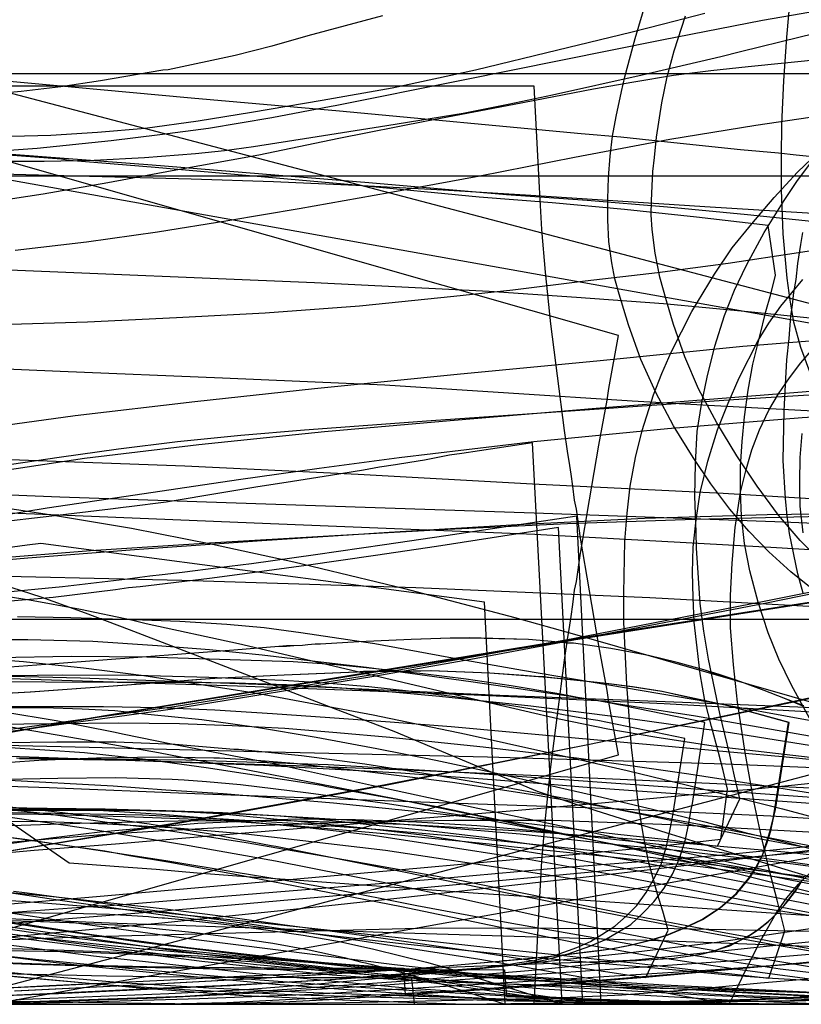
# Model space of a CAD drawing. Header units: millimetres. Extents: x 0 to 1298, y -1 to 755.
# Tile 159 of 169: x 369 to 501, y 0 to 166. Entities that reach past the tile are written whole.
import ezdxf

# ---------------------------------------------------------------- set-up
doc = ezdxf.new("R2010")
doc.units = ezdxf.units.MM
doc.layers.add('1', color=7, linetype='Continuous')

# ---------------------------------------------------------------- blocks, each defined once
blk = doc.blocks.new('PART001')
at = {"layer": '1'}
blk.add_lwpolyline([(354.8, 55.4), (405.4, 53.8), (444.1, 52.3), (477.4, 50.8), (512.5, 48.8), (547.6, 46.2), (569.7, 44.3), (591.8, 42.3)], dxfattribs=at)
blk = doc.blocks.new('PART005')
at = {"layer": '1'}
blk.add_lwpolyline([(349.9, 7.6), (375.5, 6.7), (390.1, 6.4), (404.8, 6.2), (419.3, 6.1), (433.4, 6.1), (433.7, 1.6), (443.8, 1.1), (453.7, 0.7), (463.3, 0.3), (472.9, 0.1), (484.6, 0), (496.4, 0), (508.2, 0.3), (520.1, 0.7), (539.5, 1.8), (558.8, 3.3), (578.1, 5.1)], dxfattribs=at)
blk = doc.blocks.new('PART009')
at = {"layer": '1'}
blk.add_lwpolyline([(368.6, 41.5), (386.6, 41.2), (409.8, 40.4), (433, 39.1), (449.1, 37.9), (465.1, 36.6), (504.5, 33.8), (540.9, 31.3), (575.3, 29.1)], dxfattribs=at)
blk = doc.blocks.new('PART014')
at = {"layer": '1'}
blk.add_lwpolyline([(0, 0), (697.5, 0), (697.5, 65), (0, 65)], close=True, dxfattribs=at)
blk = doc.blocks.new('PART015')
at = {"layer": '1'}
blk.add_lwpolyline([(364.2, 124.1), (418.4, 121.9), (447.9, 120.4), (462.6, 119.4), (477.3, 118.3), (491.6, 117), (505.9, 115.5), (520.6, 113.9), (535.2, 111.9), (553.2, 109.3), (571.1, 106.5), (613.4, 99.5)], dxfattribs=at)
blk = doc.blocks.new('PART016')
at = {"layer": '1'}
blk.add_lwpolyline([(360.2, 89.3), (379.6, 92.2), (398.9, 94.5), (420.1, 96.7), (441.3, 98.6), (466.6, 100.7), (517, 104.7), (529.7, 105.5), (542.3, 106.2), (553, 106.5), (563.8, 106.7), (585.3, 106.9)], dxfattribs=at)
blk = doc.blocks.new('PART019')
at = {"layer": '1'}
blk.add_lwpolyline([(350.9, 16.2), (372.6, 12.9), (389.2, 10.5), (405.9, 8.4), (423.3, 6.5), (440.7, 5), (461.6, 3.6), (482.4, 2.5), (504.4, 1.4), (526.4, 0.5), (543.5, 0.1), (560.6, 0), (583.7, 0.5)], dxfattribs=at)
blk = doc.blocks.new('PART020')
at = {"layer": '1'}
blk.add_lwpolyline([(368.5, 33), (383.6, 32.9), (398.7, 32.5), (412.7, 31.8), (426.6, 31), (439.8, 29.9), (453.1, 28.8), (469.4, 27), (479.5, 26), (499.2, 23.7), (518.9, 21.1), (541, 17.7), (551.9, 16), (562.6, 14.3), (563.3, 16), (564, 17.6), (565.3, 20.5), (567.6, 25.6), (570.3, 30.6), (572.1, 33.3), (574.1, 35.9), (576.2, 38.1)], dxfattribs=at)
blk = doc.blocks.new('PART021')
at = {"layer": '1'}
blk.add_lwpolyline([(365.6, 11.3), (392.1, 13.7), (421.9, 16.8), (432.8, 18), (451.7, 20.1), (470.3, 22.2), (488.8, 24.4), (511.7, 27.2)], dxfattribs=at)
blk = doc.blocks.new('PART025')
at = {"layer": '1'}
blk.add_lwpolyline([(343.8, 0.2), (370.4, 0.5), (383.5, 0.9), (396.6, 1.4), (411.4, 2.4), (433, 3.9), (454.5, 5.7), (476.5, 7.9), (498.4, 10.2), (514.1, 11.8), (529.8, 13.5), (545.6, 15.6), (561.4, 17.9), (592.2, 23)], dxfattribs=at)
blk = doc.blocks.new('PART027')
at = {"layer": '1'}
blk.add_lwpolyline([(367.1, 13.7), (393, 15.8), (429.1, 19), (467.6, 22.6), (492.1, 24.9), (520.7, 27.5)], dxfattribs=at)
blk = doc.blocks.new('PART032')
at = {"layer": '1'}
blk.add_lwpolyline([(359.9, 84.8), (373.7, 82.7), (387.5, 80.4), (401.2, 77.7), (414.9, 74.7), (433.6, 70.2), (452.2, 65.3), (462.3, 62.5), (513.9, 47.7), (521, 45.6), (528.2, 43.5), (540.2, 39.5), (552.2, 35.3), (563.3, 31.7), (574.5, 28.4), (596.6, 22.3)], dxfattribs=at)
blk = doc.blocks.new('PART033')
at = {"layer": '1'}
blk.add_lwpolyline([(360.9, 45.6), (394.7, 50.3), (428.2, 55.7), (444.7, 58.6), (461.7, 61.7), (494.6, 68.1), (528.4, 74.9), (569.5, 83.4), (569.5, 278), (569.5, 377.6), (528.6, 386.1), (494.8, 392.9), (461.9, 399.3), (444.8, 402.4), (428.4, 405.3), (394.6, 410.8), (360.9, 415.5)], dxfattribs=at)
blk = doc.blocks.new('PART035')
at = {"layer": '1'}
blk.add_lwpolyline([(367.4, 9.4), (377.9, 9.1), (388.1, 8.7), (398.8, 8.2), (400.4, 8.1), (404.4, 7.8), (405, 7.8), (408, 7.6), (409.3, 7.5), (421, 6.2), (433, 4.7), (444.7, 3.2), (466.8, 0), (462.7, 82.4), (440.6, 79.1), (430.2, 77.6), (418.6, 75.9), (407.8, 74.4), (402.2, 73.7), (396.1, 72.9), (392.7, 72.5), (390.6, 72.3), (386.4, 71.7), (375.9, 70.5), (365.3, 69.5)], dxfattribs=at)
blk = doc.blocks.new('PART036')
at = {"layer": '1'}
blk.add_lwpolyline([(18.1, 0), (505.7, 0), (507.1, 16.1), (507.7, 22.8), (508.4, 29.3), (509.5, 37.3), (510.8, 45.2), (512.1, 53.2), (513.2, 58.8), (514.1, 64), (514.2, 64.5), (515.3, 69.9), (517.4, 80.9), (519.7, 92.3), (521.8, 102.8), (523.7, 112.6), (354.6, 157.1)], dxfattribs=at)
blk = doc.blocks.new('PART038')
at = {"layer": '1'}
blk.add_lwpolyline([(357.4, 14.9), (385.1, 13.7), (431.6, 12.1), (478.2, 10.7), (525, 8.9), (565.4, 6.6), (605.5, 3.8)], dxfattribs=at)
blk = doc.blocks.new('PART039')
at = {"layer": '1'}
blk.add_lwpolyline([(360.9, 45.3), (394.5, 49.9), (428.4, 55.4), (444.8, 58.3), (461.9, 61.5), (494.7, 67.8), (528.6, 74.7), (569.4, 83.1), (569.4, 377.3), (528.4, 385.8), (494.6, 392.6), (461.7, 399), (444.6, 402.1), (428.2, 405), (394.7, 410.4), (360.9, 415.2)], dxfattribs=at)
blk = doc.blocks.new('PART040')
at = {"layer": '1'}
blk.add_lwpolyline([(367.8, 2.3), (388.4, 3.3), (409.3, 4.4), (413.8, 4.7), (418, 5), (433.4, 5.9), (449.7, 7.3), (450.3, 7.4), (450.6, 7.4), (453.6, 7.7), (455.1, 7.8), (459.8, 8.3), (468, 9.3), (468.7, 9.4), (471.6, 10), (474.8, 10.8), (477.8, 11.7), (480.8, 12.9), (483.8, 14.3), (486.8, 16.3), (489.6, 18.7), (491.7, 21.3), (492.9, 23.1), (494, 25.2), (494.7, 27.3), (495.3, 29.3), (495.8, 31.4), (496.1, 33), (498.4, 47.6), (488.2, 50.4), (484.1, 51.3), (477, 52.8), (471.9, 53.6), (467.2, 54.2), (457.7, 55.2), (448, 55.9), (438, 56.3), (434.7, 56.2), (426.7, 56.2), (425.5, 56.1), (413.3, 55.6), (401.5, 55), (389.9, 54.1), (370.4, 52.7), (349.9, 51.6)], dxfattribs=at)
blk = doc.blocks.new('PART041')
at = {"layer": '1'}
blk.add_lwpolyline([(354.6, 0), (523.7, 44.5), (521.8, 54.4), (519.7, 64.8), (517.4, 76.3), (515.3, 87.3), (514.2, 92.6), (514.1, 93.1), (513.2, 98.4), (512.1, 104), (510.8, 111.9), (509.5, 119.9), (508.4, 127.8), (507.7, 134.4), (507.1, 141.1), (505.6, 157.1), (18.1, 157.1)], dxfattribs=at)
blk = doc.blocks.new('PART044')
at = {"layer": '1'}
blk.add_lwpolyline([(260, 6.8), (378.8, 11.4), (438.1, 12.9), (479.1, 12.8), (519.9, 12), (561.1, 10.4), (606.4, 7.7)], dxfattribs=at)
blk = doc.blocks.new('PART048')
at = {"layer": '1'}
blk.add_lwpolyline([(365.9, 9.1), (376.3, 8.9), (386.9, 8.5), (397.2, 8), (398.3, 7.9), (399.9, 7.8), (401.3, 7.7), (403.5, 7.5), (405.1, 7.4), (407.7, 7.2), (419.7, 6), (431.7, 4.5), (443.3, 3), (463.7, 0), (459.6, 80.5), (439, 77.3), (428.7, 75.8), (417, 74.1), (406.2, 72.6), (400.7, 71.9), (389, 70.5), (387, 70.3), (384.8, 70), (374.3, 68.7), (363.8, 67.8)], dxfattribs=at)
blk = doc.blocks.new('PART050')
at = {"layer": '1'}
blk.add_lwpolyline([(367.9, 2.3), (388.5, 3.3), (409.4, 4.4), (413.9, 4.7), (417.7, 4.9), (422.2, 5.2), (431.7, 5.8), (432, 5.8), (432.5, 5.9), (433.6, 5.9), (449.6, 7.3), (455.3, 7.8), (460, 8.3), (466.5, 9.1), (468.8, 9.4), (471.7, 10), (474.9, 10.8), (477.9, 11.7), (480.9, 12.9), (483.9, 14.3), (486.9, 16.3), (489.7, 18.7), (491.8, 21.3), (493, 23.1), (494, 25.2), (494.8, 27.3), (495.4, 29.3), (495.8, 31.2), (496.2, 32.9), (498.5, 47.6), (488.3, 50.4), (481, 51.9), (477.1, 52.8), (472.1, 53.6), (467.2, 54.2), (457.9, 55.2), (457.1, 55.3), (456.4, 55.3), (453.7, 55.5), (448, 55.9), (438.1, 56.3), (425.6, 56.1), (413.3, 55.6), (401.6, 55), (398.4, 54.8), (392.4, 54.3), (391.5, 54.2), (390.7, 54.2), (389.8, 54.1), (370.5, 52.7), (350.1, 51.6)], dxfattribs=at)
blk = doc.blocks.new('PART051')
at = {"layer": '1'}
blk.add_lwpolyline([(360.1, 86.3), (375.4, 85.7), (403.5, 84.7), (455.5, 83), (496.1, 81.5), (516.3, 80.7), (536.5, 79.5), (548.7, 78.6), (560.9, 77.5), (586, 74.9)], dxfattribs=at)
blk = doc.blocks.new('PART052')
at = {"layer": '1'}
blk.add_lwpolyline([(0, 0), (570, 0), (570, 65), (0, 65)], close=True, dxfattribs=at)
blk = doc.blocks.new('PART057')
at = {"layer": '1'}
blk.add_lwpolyline([(330.5, 44.6), (380.4, 43.4), (408.7, 42.7), (447.6, 41.8), (487.8, 40.6), (512.2, 39.6), (536.6, 38.4), (563.8, 37), (593.2, 35.3)], dxfattribs=at)
blk = doc.blocks.new('PART058')
at = {"layer": '1'}
for points in [[(357.4, 24.8), (371.1, 26), (384.8, 27.1), (392, 27.7), (407.4, 29), (432.4, 31.1), (452.8, 32.8), (473.2, 34.6), (479.8, 35.2), (486.6, 35.9), (492.8, 36.4), (498.9, 37), (504.9, 37.6)], [(517.8, 170.3), (494, 166.1), (477, 162.8), (443.2, 156), (421.9, 151.7), (421.2, 151.6), (411.2, 149.7), (400.5, 147.9), (392.3, 146.8), (384.1, 145.8), (371.6, 144.5), (359, 143.6)]]:
    blk.add_lwpolyline(points, dxfattribs=at)
blk = doc.blocks.new('PART061')
at = {"layer": '1'}
blk.add_lwpolyline([(366.2, 43.4), (379.6, 42.5), (389.9, 41.4), (400.1, 40), (419.6, 37), (420.5, 36.8), (439.1, 33.4), (454.9, 30), (468.5, 27.1), (482.1, 24), (496.5, 20.4), (508.4, 17.4), (520.3, 14.2), (532.4, 10.9), (541.5, 8.5), (550.7, 6), (559.5, 3.6), (563.8, 2.5), (567.9, 1.4), (570.8, 12.5), (577.7, 12.7)], dxfattribs=at)
blk = doc.blocks.new('PART063')
at = {"layer": '1'}
blk.add_lwpolyline([(359.4, 11), (381.1, 8.2), (407.4, 5.3), (420.6, 4), (433.8, 2.8), (451.4, 1.6), (469.2, 0.7), (487, 0.2), (505.5, 0), (522.8, 0.4), (540.2, 1.1), (549, 1.5), (557.9, 1.9), (568.3, 2.5), (589.5, 3.9)], dxfattribs=at)
blk = doc.blocks.new('PART065')
at = {"layer": '1'}
blk.add_lwpolyline([(366.3, 50.1), (372.7, 50.1), (379.2, 49.9), (384.7, 49.6), (390.3, 49), (399.4, 48.1), (401.4, 47.8), (408.6, 46.8), (418.7, 45.1), (428.9, 43.2), (438.9, 41.2), (449.1, 39), (466.9, 35), (475.7, 32.9), (484.3, 30.8), (491.1, 29), (497.9, 27.4), (504.9, 25.6)], dxfattribs=at)
blk = doc.blocks.new('PART067')
at = {"layer": '1'}
blk.add_lwpolyline([(361.6, 81.9), (373.3, 83.8), (385.1, 85.6), (405.6, 88.6), (419.2, 90.5), (432.7, 92.3), (455.4, 95), (478, 97.2), (500.7, 99.1), (523.3, 100.5), (545.7, 101.6), (567.9, 102.3), (578.8, 102.6)], dxfattribs=at)
blk = doc.blocks.new('PART070')
at = {"layer": '1'}
blk.add_lwpolyline([(362, 13.8), (377.2, 11.6), (393.2, 9.3), (409.2, 7.3), (425.1, 5.6), (441.1, 4), (457.1, 2.6), (473.2, 1.6), (489.1, 0.7), (504.1, 0.1), (517.9, 0), (543.6, 0), (558.9, 0.2), (574.1, 0.6), (600, 1.4)], dxfattribs=at)
blk = doc.blocks.new('PART073')
at = {"layer": '1'}
blk.add_lwpolyline([(360.5, 0.1), (387, 0), (400, 0.1), (413.1, 0.4), (420.9, 0.8), (428.7, 1.3), (451.5, 2.8), (474.2, 4.6), (497.4, 6.7), (520.6, 9), (553.7, 12.2), (571.3, 14.1), (588.8, 16.1)], dxfattribs=at)
blk = doc.blocks.new('PART074')
at = {"layer": '1'}
blk.add_lwpolyline([(356.2, 33.4), (373.3, 33.1), (383.1, 33), (392.8, 32.7), (402.3, 32.2), (416.7, 30.8), (426.7, 29.8), (436.6, 28.6), (446.2, 27.1), (462.4, 24.5), (477, 21.8), (491.5, 19), (521.8, 13), (535.6, 10.3), (549.4, 7.9), (557.1, 6.8), (564.9, 5.8), (580.5, 4.1)], dxfattribs=at)
blk = doc.blocks.new('PART076')
at = {"layer": '1'}
blk.add_lwpolyline([(354.5, 9.5), (371.3, 7.6), (388.2, 6), (408.4, 4.2), (428.6, 2.7), (449.9, 1.5), (471.3, 0.7), (487.9, 0.2), (504.5, 0), (517.4, 0.2), (530.3, 0.5), (553.4, 1.3), (576.6, 2.2)], dxfattribs=at)
blk = doc.blocks.new('PART077')
at = {"layer": '1'}
blk.add_lwpolyline([(357.4, 20.3), (375.9, 17.5), (394.4, 14.9), (413.5, 12.5), (432.6, 10.3), (453.9, 8.1), (475.2, 6.2), (488.9, 4.9), (495.7, 4.4), (502.6, 4), (512.1, 3.6), (521.6, 3.4), (546.8, 2.5), (572.1, 1.6), (585.1, 1.1)], dxfattribs=at)
blk = doc.blocks.new('PART078')
at = {"layer": '1'}
blk.add_lwpolyline([(360.8, 54.5), (385.1, 54.4), (395.1, 54.4), (405, 54.3), (413.7, 54), (422.3, 53.5), (430.9, 52.8), (439.5, 52), (454.9, 50.4), (470.1, 48.5), (488.6, 45.9), (502.3, 43.7), (515.9, 41.4), (529.4, 39.2), (536.2, 38.1), (543.1, 37), (552.3, 35.5), (561.6, 34), (571, 32.4), (580.2, 30.9)], dxfattribs=at)
blk = doc.blocks.new('PART079')
at = {"layer": '1'}
for points in [[(366.6, 0.1), (379.8, 0.4), (399, 1), (418.2, 1.7), (437.7, 2.9), (457.3, 4.1), (485.3, 5.8), (500.1, 6.9), (514.8, 8.2), (529.3, 9.7), (543.7, 11.3), (575.9, 15.1)], [(518.5, 167.7), (509.4, 165.5), (500.4, 163.3), (490.3, 160.8), (487, 160), (473.7, 156.9), (458.6, 153.5), (451.1, 151.9), (443.5, 150.4), (430.6, 148.3), (417.8, 146.3), (408.1, 144.8), (403.2, 144.1), (398.3, 143.6), (389.7, 142.9), (381.2, 142.5), (372.8, 142.3), (364.4, 142.3)]]:
    blk.add_lwpolyline(points, dxfattribs=at)
blk = doc.blocks.new('PART080')
at = {"layer": '1'}
blk.add_lwpolyline([(346.1, 18.9), (368.9, 17.4), (373.4, 17.1), (391.6, 15.6), (410.1, 13.7), (428.9, 11.7), (439.7, 10.5), (450.4, 9.3), (461, 8.2), (466.1, 7.6), (471.2, 7.1), (476.7, 6.5), (482.4, 5.8), (485.3, 5.5), (488.4, 5.2), (491.7, 4.8), (495.1, 4.4), (497.8, 12.4), (496.5, 17.6), (495.1, 23), (493.8, 28.5), (492.6, 34), (491.1, 42.5), (489.8, 51), (489.1, 57.3), (488.6, 63.6), (488.6, 69), (488.9, 74.5), (489.4, 80.5), (490.3, 86.5), (491.2, 90.1), (492.2, 93.6), (493.5, 97), (495.1, 100.3), (496.7, 103.1), (498.6, 105.8), (500.5, 108.3), (502.6, 110.8)], dxfattribs=at)
blk = doc.blocks.new('PART082')
at = {"layer": '1'}
blk.add_lwpolyline([(353.4, 40.2), (377, 23.9), (380.9, 23.6), (384.6, 23.3), (391.7, 22.8), (398.6, 22.2), (405.3, 21.7), (415.1, 21), (425, 20.3), (445.2, 18.8), (465, 17.5), (484.7, 16.2), (511.3, 14.4), (551.9, 12), (568.3, 11), (584.8, 10.1)], dxfattribs=at)
blk = doc.blocks.new('PART083')
at = {"layer": '1'}
for points in [[(357.4, 29.4), (369.5, 27.9), (381.5, 26.1), (393.3, 24.3), (405.2, 22.3), (413.1, 21), (421, 19.6), (435.7, 16.7), (451.7, 13.7), (467.8, 10.9), (482.4, 8.3), (489.7, 7.1), (497, 6), (509.5, 4.5)], [(500.9, 79.6), (500.4, 84.1), (500.3, 87.2), (500.3, 88.2), (500.4, 92.3), (500.7, 96.4)], [(505, 131.9), (491.5, 133.3), (478, 134.6), (464.4, 135.7), (450.8, 136.7), (427.6, 138.7), (391, 141.7), (356.8, 144.3)]]:
    blk.add_lwpolyline(points, dxfattribs=at)
blk = doc.blocks.new('PART084')
at = {"layer": '1'}
blk.add_lwpolyline([(367.6, 19.1), (369.9, 18.8), (382.7, 17.1), (408.2, 13.5), (427.2, 10.6), (446.3, 7.6), (467.5, 3.9), (478.1, 1.9), (488.4, 0), (489.2, 1.6), (489.9, 3.1), (491.2, 5.8), (493.6, 10.6), (496.3, 15.4), (498.1, 18), (500.1, 20.3), (502.3, 22.4)], dxfattribs=at)
blk = doc.blocks.new('PART085')
at = {"layer": '1'}
blk.add_lwpolyline([(361.5, 25), (396, 30.8), (430.4, 37.1), (464.8, 43.9), (499, 51.1), (575, 67.6), (575, 360.7), (499, 377.3), (464.8, 384.5), (430.4, 391.3), (396, 397.6), (361.5, 403.4)], dxfattribs=at)
blk = doc.blocks.new('PART087')
at = {"layer": '1'}
blk.add_lwpolyline([(360.3, 30.8), (371.8, 30.9), (383.4, 30.5), (395.1, 29.8), (406.8, 28.8), (430.4, 26), (454.2, 22.4), (502.2, 15), (523.8, 12.3), (545, 10), (566.5, 8), (587.9, 6.3)], dxfattribs=at)
blk = doc.blocks.new('PART089')
at = {"layer": '1'}
blk.add_lwpolyline([(322.1, 0), (469.7, 42.1), (468.1, 51), (467.8, 53), (466.4, 60.6), (464.8, 69.8), (463.3, 78.7), (462.6, 83.6), (462.3, 85.1), (462, 87.5), (461.7, 89.5), (461.5, 91), (461.1, 93.4), (460.6, 96.9), (459.4, 106.1), (458.3, 114.9), (457.4, 123.6), (456.8, 130.8), (456.4, 137.9), (455.5, 155), (14.1, 155)], dxfattribs=at)
blk = doc.blocks.new('PART091')
at = {"layer": '1'}
blk.add_lwpolyline([(14.1, 0), (455.5, 0), (456.4, 17.1), (456.8, 24.2), (457.4, 31.4), (458.3, 40.1), (459.4, 48.9), (460.6, 58.1), (461.1, 61.6), (461.5, 64), (461.7, 65.5), (462, 67.5), (462.3, 69.9), (462.6, 71.4), (463.3, 76.2), (464.8, 85.2), (466.4, 94.4), (467.8, 102), (468.1, 104), (469.7, 112.9), (322.1, 155)], dxfattribs=at)
blk = doc.blocks.new('PART094')
at = {"layer": '1'}
blk.add_lwpolyline([(361.5, 25), (396, 30.7), (430.4, 37), (464.8, 43.9), (499, 51), (575, 67.6), (575, 360.7), (499.1, 377.3), (464.8, 384.4), (430.4, 391.3), (396.1, 397.6), (361.6, 403.3)], dxfattribs=at)
blk = doc.blocks.new('PART096')
at = {"layer": '1'}
blk.add_lwpolyline([(365.7, 27), (373.9, 28.1), (382.2, 29.1), (398.7, 30.6), (415.2, 31.3), (425.3, 31.2), (435.6, 30.8), (445.8, 30.2), (456.1, 29.3), (477, 27), (497.7, 24.2), (539.9, 18.1), (563.9, 15.1), (587.6, 12.5)], dxfattribs=at)
blk = doc.blocks.new('PART097')
at = {"layer": '1'}
blk.add_lwpolyline([(356.6, 1.1), (373.3, 1.8), (392.9, 2.8), (402.6, 3.2), (412.3, 3.7), (421.3, 4.2), (430.6, 5), (438.9, 5.6), (447.1, 6.2), (447.7, 6.3), (449.7, 6.6), (451.1, 6.7), (452.6, 7), (455.4, 7.4), (459.1, 8.3), (462.7, 9.6), (465, 10.6), (466.9, 11.8), (469.1, 13.2), (471, 14.9), (472.8, 16.7), (474.4, 18.9), (475.7, 21.2), (476.9, 23.6), (477.8, 26.7), (478.4, 29.3), (478.8, 31.6), (479, 32.6), (480.9, 44.9), (466.2, 47.9), (463.5, 48.3), (460.7, 48.8), (458.2, 49.3), (457.8, 49.3), (457.4, 49.4), (455.4, 49.8), (452.7, 50.2), (452.4, 50.3), (451, 50.5), (449.7, 50.7), (442.1, 51.9), (434.8, 52.8), (427.6, 53.6), (420.2, 54.2), (413.1, 54.7), (400.6, 55.2), (388.3, 55.5), (375.8, 55.6), (363.1, 55.4)], dxfattribs=at)
blk = doc.blocks.new('PART099')
at = {"layer": '1'}
blk.add_lwpolyline([(358.4, 1.2), (375.2, 1.8), (394.8, 2.8), (404.2, 3.2), (414.1, 3.8), (423.1, 4.3), (432.2, 5), (440.8, 5.6), (444.8, 5.9), (448.9, 6.3), (449.6, 6.4), (451.6, 6.6), (452.9, 6.8), (454.6, 7), (457.4, 7.5), (461.2, 8.5), (464.9, 9.8), (467.4, 10.9), (471.8, 13.5), (473.8, 15.4), (475.7, 17.3), (477.4, 19.6), (478.8, 22), (480, 24.6), (481, 27.8), (481.6, 30.6), (482, 32.9), (482.2, 33.9), (484.3, 47.6), (468.1, 50.9), (465.3, 51.4), (462.8, 51.8), (460.2, 52.3), (459.3, 52.5), (451.6, 53.8), (444, 54.9), (436.7, 55.8), (429.3, 56.6), (422.1, 57.3), (414.8, 57.8), (402.4, 58.2), (390.1, 58.6), (377.4, 58.7), (364.8, 58.5)], dxfattribs=at)
blk = doc.blocks.new('PART105')
at = {"layer": '1'}
for points in [[(361.6, 0.1), (373.9, 0.5), (391.8, 1.1), (409.7, 2), (427.9, 3.1), (446.2, 4.4), (472.3, 6.2), (487.8, 7.3), (503.3, 8.6), (518.4, 10.1), (533.4, 11.7), (550.3, 13.7), (567.2, 15.6), (585.8, 17.7)], [(484.3, 167.3), (477.3, 165.5), (471.8, 164.1), (459.5, 161.1), (445.6, 157.7), (431.5, 154.7), (419.7, 152.6), (407.8, 150.6), (398.8, 149.1), (389.8, 147.9), (381.8, 147.2), (373.9, 146.7), (358.3, 146.3)]]:
    blk.add_lwpolyline(points, dxfattribs=at)
blk = doc.blocks.new('PART107')
at = {"layer": '1'}
for points in [[(349.9, 15.5), (381.6, 18.2), (415.4, 21.2), (436.9, 23.1), (449.4, 24.2), (462, 25.3), (474.5, 26.5), (487, 27.9), (488.1, 36.3), (487.4, 39.5), (486.6, 42.5), (485.4, 46.9), (484.3, 51.3), (483.5, 55.8), (483, 60.2), (482.5, 64.5), (482.3, 68.7), (482.2, 72.9), (482.3, 77.2), (482.8, 81.8), (483.5, 86.4), (484.8, 91.7), (486.4, 97), (488.2, 101.5), (490.1, 105.8), (493.3, 112.1), (495.1, 115), (497.1, 117.9), (500.8, 122.4)], [(504.4, 159.6), (491.6, 158.3), (485.3, 157.6), (479, 156.8), (472.3, 155.7), (465.5, 154.5), (452.1, 151.9), (437.3, 149.1), (422.5, 146.2), (409, 143.4), (394.4, 140.7), (383.5, 138.7), (372.6, 136.8), (361.5, 135.1)]]:
    blk.add_lwpolyline(points, dxfattribs=at)
blk = doc.blocks.new('PART108')
at = {"layer": '1'}
blk.add_lwpolyline([(365.1, 47.2), (378.6, 44.9), (392.1, 42.5), (419, 37.3), (432.2, 34.7), (445.3, 32), (458.4, 29.2), (471.7, 26.5), (481.5, 24.7), (491.4, 23), (501, 21.4)], dxfattribs=at)
blk = doc.blocks.new('PART109')
at = {"layer": '1'}
blk.add_lwpolyline([(0, 0), (675, 0), (675, 65), (0, 65)], close=True, dxfattribs=at)
blk = doc.blocks.new('PART110')
at = {"layer": '1'}
blk.add_lwpolyline([(357.7, 92.3), (396.5, 90.9), (425.8, 89.5), (455.2, 87.9), (487.4, 86.3), (502.2, 85.4), (517, 84.4), (537, 82.6), (555.6, 80.9), (574.1, 79), (596.4, 76.4)], dxfattribs=at)
blk = doc.blocks.new('PART111')
at = {"layer": '1'}
blk.add_lwpolyline([(365.7, 5.2), (383.3, 4.8), (401, 4.6), (409.7, 4.6), (418.3, 4.5), (426.7, 4.5), (434.8, 4.4), (435.2, 0.1), (445, 0), (463.8, 0), (473.1, 0.1), (484.4, 0.4), (495.8, 0.9), (507.2, 1.6), (518.7, 2.4), (537.4, 4.2), (556, 6.3), (580.3, 9.6)], dxfattribs=at)
blk = doc.blocks.new('PART113')
at = {"layer": '1'}
blk.add_lwpolyline([(357.2, 32.3), (371.8, 32.1), (386.5, 31.7), (400.1, 31.2), (413.6, 30.3), (430.8, 28.8), (447.9, 27.1), (452.1, 26.6), (465.9, 25.2), (484, 23.2), (504.8, 20.4)], dxfattribs=at)
blk = doc.blocks.new('PART115')
at = {"layer": '1'}
blk.add_lwpolyline([(360, 12.9), (376, 10.6), (392, 8.6), (408.6, 6.7), (425.2, 5.2), (445.1, 3.8), (485.9, 1.5), (504.6, 0.7), (523.3, 0.2), (539.6, 0), (551, 0.2), (562.4, 0.5), (582.7, 1.3)], dxfattribs=at)
blk = doc.blocks.new('PART117')
at = {"layer": '1'}
blk.add_lwpolyline([(357.6, 96.6), (378, 99.4), (398.2, 101.8), (418.4, 104), (442.5, 106.4), (466.6, 108.7), (490.7, 111.1), (502.7, 112.1), (514.8, 112.9), (525.5, 113.3), (536.3, 113.6), (557.7, 113.8), (591.9, 114.1)], dxfattribs=at)
blk = doc.blocks.new('PART120')
at = {"layer": '1'}
blk.add_lwpolyline([(358.8, 61.6), (370, 61.6), (381, 61.3), (391.9, 60.6), (400.7, 59.9), (409.6, 59), (419.5, 57.8), (427.2, 56.9), (444.8, 54.5), (462.4, 51.9), (472.5, 50.3), (482.7, 48.7), (512.5, 43.5), (534.7, 39.9), (542.3, 38.6), (553.6, 36.3), (565, 33.8), (570.5, 32.5), (575.8, 31.2)], dxfattribs=at)
blk = doc.blocks.new('PART121')
at = {"layer": '1'}
blk.add_lwpolyline([(355.4, 55.7), (378.9, 55.1), (410.4, 54), (449.7, 52.2), (480.5, 51), (500, 50.2), (509.7, 49.8), (519.4, 49.2), (538.8, 47.9), (552.5, 46.8), (566.2, 45.6), (593.6, 43.1)], dxfattribs=at)
blk = doc.blocks.new('PART122')
at = {"layer": '1'}
blk.add_lwpolyline([(368.3, 65.5), (377.3, 65.3), (387.8, 65), (395.7, 64.7), (403.6, 64.2), (409.9, 63.6), (416.1, 62.8), (426.7, 61.2), (428.6, 60.9), (441.1, 58.6), (453.5, 56.4), (485.3, 51), (501.9, 48), (518.6, 44.9), (537.4, 41.8), (557.3, 38.9), (567.3, 37.6), (577.1, 36.5)], dxfattribs=at)
blk = doc.blocks.new('PART126')
at = {"layer": '1'}
blk.add_lwpolyline([(348.9, 37.4), (373.6, 36.6), (398.2, 35.6), (439.4, 34.1), (467.4, 33.1), (495.4, 31.8), (518.1, 30.4), (553.1, 28), (583.1, 26.1)], dxfattribs=at)
blk = doc.blocks.new('PART127')
at = {"layer": '1'}
for points in [[(366.8, 15.5), (382, 16.6), (383.9, 16.7), (401, 18.1), (437.6, 21.1), (460.2, 23.1), (473.4, 24.1), (486.7, 25.2), (499.8, 26.5), (513, 27.9)], [(507.4, 150.5), (492.9, 148.4), (478.4, 146), (462.3, 143), (446.3, 139.8), (431, 137), (415.8, 134.3), (403.8, 132.3), (391.9, 130.4), (379.9, 128.7), (367.9, 127.3)]]:
    blk.add_lwpolyline(points, dxfattribs=at)
blk = doc.blocks.new('PART128')
at = {"layer": '1'}
blk.add_lwpolyline([(349.1, 83.7), (411, 81.2), (455.6, 79.4), (495.4, 77.2), (525.7, 75.4), (539.5, 74.6), (553.3, 73.7), (569.7, 72.5), (586.1, 70.9)], dxfattribs=at)
blk = doc.blocks.new('PART130')
at = {"layer": '1'}
blk.add_lwpolyline([(351.9, 73.8), (370, 75.4), (388, 76.8), (409.5, 78.3), (431, 79.7), (452.6, 81), (474.1, 82.1), (494.8, 82.7), (515.4, 83), (548.4, 83.3), (564.9, 83.4), (581.3, 83.3)], dxfattribs=at)
blk = doc.blocks.new('PART131')
at = {"layer": '1'}
blk.add_lwpolyline([(0, 0), (583.1, 0), (583.1, 65), (0, 65)], close=True, dxfattribs=at)
blk = doc.blocks.new('PART132')
at = {"layer": '1'}
blk.add_lwpolyline([(358.1, 14), (374.4, 11.6), (390.6, 9.7), (406.8, 8.1), (424.4, 6.7), (442.1, 5.4), (477.5, 3.3), (501.4, 2.1), (515.4, 1.6), (529.5, 1.2), (557.8, 0.7), (579.1, 0.3)], dxfattribs=at)
blk = doc.blocks.new('PART135')
at = {"layer": '1'}
blk.add_lwpolyline([(367.1, 40.9), (371.9, 41.2), (381.6, 41.6), (392, 41.8), (401.4, 41.6), (402.4, 41.6), (408.7, 41.2), (414.9, 40.7), (427.3, 39.3), (441.7, 37.5), (456, 35.3), (470.6, 32.8), (485.2, 30.1), (500.5, 27.1), (508, 25.7)], dxfattribs=at)
blk = doc.blocks.new('PART138')
at = {"layer": '1'}
blk.add_lwpolyline([(356.1, 34), (373.1, 32.2), (384.6, 30.6), (390.1, 29.9), (406.9, 27.3), (423.7, 24.4), (443.2, 20.9), (457.6, 18), (471.8, 15.1), (486, 12.4), (493.1, 11.1), (500.4, 9.7), (510.3, 8)], dxfattribs=at)
blk = doc.blocks.new('PART139')
at = {"layer": '1'}
blk.add_lwpolyline([(356.8, 6.5), (371, 5), (385.8, 3.7), (400.6, 2.8), (418.3, 2), (435.9, 1.4), (454.6, 0.8), (473.2, 0.5), (487.8, 0.5), (502.3, 0.7), (523.2, 1.3), (541.9, 2), (560.8, 3), (572, 3.7), (583.1, 4.5)], dxfattribs=at)
blk = doc.blocks.new('PART143')
at = {"layer": '1'}
blk.add_lwpolyline([(362.2, 30), (378.8, 30.6), (395.4, 31), (411.9, 31.1), (433.5, 30.4), (455.1, 29.2), (476.6, 27.6), (498.4, 25.7), (541.7, 20.8), (563.2, 18), (584.9, 15)], dxfattribs=at)
blk = doc.blocks.new('PART146')
at = {"layer": '1'}
blk.add_lwpolyline([(358.9, 26.7), (375.6, 28.1), (383.9, 28.8), (392.1, 29.3), (408.6, 30.2), (425.5, 30.8), (441.9, 31.1), (458.5, 31.1), (480.1, 30.3), (501.8, 29.1), (523.3, 27.5), (545, 25.6), (588.3, 20.7)], dxfattribs=at)
blk = doc.blocks.new('PART147')
at = {"layer": '1'}
blk.add_lwpolyline([(358, 14.3), (368.9, 14.1), (377, 13.8), (384.7, 13.4), (385.2, 13.4), (387, 13.3), (388.1, 13.2), (390.5, 12.9), (391.7, 12.8), (398.2, 12.1), (404.8, 11.3), (411.4, 10.3), (417.5, 9.2), (423.4, 7.9), (426.4, 7.1), (427, 7), (427.9, 6.8), (432.4, 5.6), (437, 4.3), (439.6, 3.5), (450.6, 0), (447.9, 52.5), (447.1, 67.9), (372.2, 77.8), (369.9, 77.5), (361.6, 76.4)], dxfattribs=at)
blk = doc.blocks.new('PART149')
at = {"layer": '1'}
blk.add_lwpolyline([(363.8, 0), (537.8, 31.2), (535.2, 40.9), (531, 56.1), (526.9, 71.7), (525.7, 76.4), (523.1, 86.6), (519.5, 101.6), (516.2, 116.1), (510.9, 139.8), (268.9, 139.8)], dxfattribs=at)
blk = doc.blocks.new('PART150')
at = {"layer": '1'}
for points in [[(501, 50.3), (497.6, 51.7), (494.3, 53), (491, 54.2), (489.4, 54.7), (486.7, 55.6), (484.1, 56.5), (479.6, 57.7), (474.8, 58.9), (468.4, 60.1), (462.1, 61), (461, 61), (460.2, 61.1), (457.8, 61.3), (454.5, 61.6), (444.5, 61.8), (441.4, 61.8), (434.7, 61.6), (425.9, 61.2), (419.4, 60.8), (418.5, 60.8), (417.3, 60.7), (416.4, 60.6), (414.9, 60.5), (413.7, 60.4), (412.4, 60.4), (404.8, 59.8), (396.7, 59.2), (374.6, 57.5), (367, 56.9)], [(365.2, 2.7), (373.7, 3.1), (384.8, 3.7), (395.3, 4.2), (406.9, 4.8), (416.4, 5.2), (423.3, 5.5), (432.7, 5.9), (442.4, 6.3), (460, 7), (468.2, 7.3), (472.8, 7.4), (474.3, 7.5), (476.3, 7.6), (479.1, 7.8), (480.6, 8), (482.7, 8.3), (484.2, 8.6), (486.3, 9.2), (488.5, 9.9), (490.1, 10.7), (491.8, 11.6), (493.2, 12.5), (495, 13.9), (496.4, 15.3), (497.6, 16.6), (498.3, 17.4), (499.6, 19.1), (500.6, 20.7)]]:
    blk.add_lwpolyline(points, dxfattribs=at)
blk = doc.blocks.new('PART151')
at = {"layer": '1'}
for points in [[(501, 50.4), (497.6, 51.7), (494.3, 53), (491, 54.2), (489.4, 54.8), (486.7, 55.7), (484.1, 56.5), (479.6, 57.7), (474.8, 58.9), (468.4, 60.1), (462.1, 61), (461.2, 61), (461, 61.1), (460.1, 61.1), (457.8, 61.3), (454.5, 61.6), (444.5, 61.9), (441.3, 61.8), (434.7, 61.6), (425.9, 61.2), (419.4, 60.8), (418.5, 60.8), (417.3, 60.7), (416.4, 60.6), (414.9, 60.5), (413.7, 60.5), (412.4, 60.4), (404.8, 59.8), (396.7, 59.2), (374.6, 57.5), (367, 56.9)], [(365.2, 2.7), (373.6, 3.2), (384.8, 3.7), (395.3, 4.2), (406.9, 4.8), (416.4, 5.2), (423.3, 5.5), (432.6, 5.9), (442.4, 6.3), (460, 7), (468.1, 7.3), (472.8, 7.5), (474.3, 7.5), (476.2, 7.6), (479.1, 7.8), (480.5, 8), (482.7, 8.3), (484.2, 8.6), (486.3, 9.2), (488.4, 10), (490.1, 10.7), (491.8, 11.7), (493.1, 12.5), (495, 14), (496.4, 15.3), (497.6, 16.6), (498.3, 17.5), (499.6, 19.2), (500.6, 20.7)]]:
    blk.add_lwpolyline(points, dxfattribs=at)
blk = doc.blocks.new('PART153')
at = {"layer": '1'}
blk.add_lwpolyline([(367.5, 15.5), (377.2, 15.4), (383.8, 15.2), (390.4, 14.8), (391.3, 14.7), (392.7, 14.6), (393.1, 14.6), (396.1, 14.3), (396.9, 14.2), (403.6, 13.5), (410.2, 12.6), (416.5, 11.7), (422.6, 10.6), (428.4, 9.3), (433, 8.2), (437.3, 7.1), (441.7, 5.9), (444.2, 5), (460.2, 0), (455.2, 94.8), (443.3, 93), (441.2, 92.7), (437, 91.9), (434.5, 91.5), (432.1, 91.1), (429.4, 90.7), (426.7, 90.2), (421.1, 89.3), (414.7, 88.3), (408.5, 87.3), (403.1, 86.4), (393.4, 84.8), (391.1, 84.5), (389.4, 84.3), (387.1, 84), (386.1, 83.9), (384, 83.6), (374.1, 82.4), (364.3, 81.3)], dxfattribs=at)
blk = doc.blocks.new('PART154')
at = {"layer": '1'}
blk.add_lwpolyline([(348.8, 42.8), (383.7, 48.8), (458.2, 60.9), (532.6, 72.6), (615.8, 85.4)], dxfattribs=at)
blk = doc.blocks.new('PART156')
at = {"layer": '1'}
blk.add_lwpolyline([(348.8, 42.9), (383.7, 48.9), (458.2, 61.1), (532.6, 72.7), (615.8, 85.5)], dxfattribs=at)
blk = doc.blocks.new('PART157')
at = {"layer": '1'}
blk.add_lwpolyline([(268.9, 0), (510.9, 0), (516.2, 23.6), (519.5, 38.2), (523.1, 53.1), (525.7, 63.3), (526.9, 68.1), (531, 83.6), (535.2, 98.9), (537.8, 108.6), (363.8, 139.7)], dxfattribs=at)
blk = doc.blocks.new('PART162')
at = {"layer": '1'}
blk.add_lwpolyline([(352.7, 0.2), (378.3, 0), (390.9, 0), (403.6, 0.3), (411.3, 0.7), (419.1, 1.1), (441.7, 2.3), (464.3, 3.9), (487.3, 5.8), (510.4, 7.8), (526.8, 9.2), (543.3, 10.7), (559.7, 12.5), (576.2, 14.6)], dxfattribs=at)
blk = doc.blocks.new('PART163')
at = {"layer": '1'}
blk.add_lwpolyline([(364.3, 32.8), (373.6, 32.8), (382.8, 32.7), (392.6, 32.1), (400, 31.5), (407.4, 30.8), (417.7, 29.8), (427.9, 28.6), (437.8, 27.1), (454.5, 24.5), (469.4, 21.8), (484.3, 18.9), (515.6, 12.9), (529.8, 10.3), (544, 7.8), (558.8, 5.8), (573.7, 4), (583.4, 3)], dxfattribs=at)
blk = doc.blocks.new('PART164')
at = {"layer": '1'}
blk.add_lwpolyline([(352.1, 47.2), (375.1, 47.4), (385.4, 47.5), (395.6, 47.4), (404.5, 47.1), (413.4, 46.6), (422.2, 45.9), (431.1, 45.1), (446.9, 43.5), (462.6, 41.6), (481.6, 38.9), (495.7, 36.7), (509.6, 34.5), (523.5, 32.2), (530.5, 31.1), (537.6, 30), (546.4, 28.5), (555.4, 27.1), (564.3, 25.6), (573.2, 24), (581.8, 22.6)], dxfattribs=at)
blk = doc.blocks.new('PART166')
at = {"layer": '1'}
for points in [[(429.9, 166.9), (417.3, 163.5), (411.2, 161.8), (405, 160.2), (393.7, 157.8), (392.8, 157.7), (382.3, 155.9), (375.6, 154.9), (368.9, 154.1), (363.3, 153.6)], [(351.9, 0.2), (375.7, 0), (399.7, 0), (423.7, 0.3), (447.9, 0.8), (459.1, 1.1), (470.3, 1.6), (482, 2.5), (493.7, 3.6), (505.1, 4.6), (516.6, 5.6), (550.5, 9.5), (561.7, 10.9), (583.9, 13.9)]]:
    blk.add_lwpolyline(points, dxfattribs=at)
blk = doc.blocks.new('PART167')
at = {"layer": '1'}
blk.add_lwpolyline([(363.9, 8.4), (371.8, 7.4), (379.8, 6.5), (395.7, 4.9), (411.8, 3.4), (427.8, 2.2), (443.8, 1.2), (458.8, 0.5), (472.6, 0.2), (498.3, 0), (513.5, 0.1), (528.8, 0.4), (541.8, 0.7), (562.9, 1.1), (571.3, 1.3), (580.3, 1.6)], dxfattribs=at)
blk = doc.blocks.new('PART168')
at = {"layer": '1'}
for points in [[(502.5, 143.1), (499.7, 143.4), (496.7, 143.7), (490.3, 144.3), (476.9, 145.7), (470.1, 146.4), (463.4, 147), (422.6, 150.8), (397.6, 153), (382.3, 154.4), (375, 155.1), (361.3, 156.3)], [(361.5, 33.9), (374, 32.6), (382.3, 31.6), (390.5, 30.5), (401.2, 28.7), (411.1, 26.8), (411.9, 26.7), (433.2, 22.4), (450.1, 19), (466.9, 15.6), (483.9, 12.3), (495.9, 10.1), (507.7, 8.1)], [(500.9, 69.4), (500, 72.7), (498.6, 79.5), (498.2, 82.5), (497.9, 85.4), (497.5, 91.8), (497.6, 97.5), (497.7, 100.2), (497.9, 104.6), (498.1, 108.8), (498.5, 112.4), (498.8, 116.2), (499.1, 118.1), (499.3, 120.2), (499.7, 122.4), (500, 125.1), (500.5, 128.3), (500.8, 130.3)]]:
    blk.add_lwpolyline(points, dxfattribs=at)
blk = doc.blocks.new('PART169')
at = {"layer": '1'}
blk.add_lwpolyline([(356, 58.9), (369.3, 57.9), (379.4, 56.8), (389.6, 55.5), (409, 52.5), (409.9, 52.3), (428.3, 48.9), (444, 45.6), (457.6, 42.6), (471.2, 39.5), (485.5, 36), (497.4, 33), (509.3, 29.8), (521.4, 26.5), (541.4, 21.1), (546.3, 19.8), (551.1, 18.5), (555.7, 17.3), (560.1, 16.1), (562.8, 27.4), (565.9, 27.1), (568.9, 26.9), (582.2, 25.5)], dxfattribs=at)
blk = doc.blocks.new('PART170')
at = {"layer": '1'}
for points in [[(362.6, 5.2), (388.9, 2.8), (406.5, 1.5), (424.4, 0.7), (442.2, 0.1), (460.7, 0), (477.9, 0.4), (495.4, 1), (504.1, 1.5), (513.1, 1.9), (525.4, 2.6), (537.9, 3.4), (550.5, 4.2), (562.9, 5.1), (575, 5.9), (580.9, 6.4)], [(575.8, 42.3), (569.5, 46.7), (558.3, 54.7), (546.6, 63.1), (534.9, 71.8), (526, 78.9), (519.2, 85), (515.7, 88.2), (512.3, 91.6), (509.1, 95.2), (506.3, 99), (504, 102.8), (502, 106.8), (500.5, 110.9), (499.3, 115.2), (498.7, 118.9), (498.2, 122.6), (497.5, 130.1), (497.2, 137.5), (497.2, 143.1), (497.3, 148.6), (497.6, 155.9), (498.1, 163.3), (499, 173.4)]]:
    blk.add_lwpolyline(points, dxfattribs=at)
blk = doc.blocks.new('PART172')
at = {"layer": '1'}
blk.add_lwpolyline([(366, 44.2), (374.9, 44.3), (384.9, 44.3), (394.9, 43.9), (404.8, 43.1), (405.6, 43.1), (416.2, 42), (426.9, 40.6), (437.6, 38.9), (450.1, 36.8), (462.7, 34.4), (469.7, 32.9), (476.7, 31.5), (483.5, 30), (490.1, 28.7), (493.4, 28), (496.7, 27.4), (500.4, 26.7), (502.4, 26.3)], dxfattribs=at)
blk = doc.blocks.new('PART173')
at = {"layer": '1'}
for points in [[(360.1, 0.7), (374.5, 0.4), (398.9, 0.1), (423.2, 0), (447.5, 0.1), (471.9, 0.4), (488.2, 0.7), (503.1, 1.3), (520.6, 2.3), (538, 3.6), (555.5, 5.1), (573, 7), (590.4, 9.3)], [(590.4, 142.5), (571.3, 138.9), (547.6, 134.7), (523.8, 130.6), (500.1, 126.9), (488.2, 125.1), (476.3, 123.5), (464.1, 122.1), (451.9, 120.6), (441.9, 119.5), (426, 117.9), (410.1, 116.7), (395.1, 115.9), (380.1, 115.2), (365.2, 114.7)]]:
    blk.add_lwpolyline(points, dxfattribs=at)
blk = doc.blocks.new('PART174')
at = {"layer": '1'}
blk.add_lwpolyline([(366, 49.4), (374.8, 47.9), (384.5, 46), (386.3, 45.6), (394.3, 44), (411.8, 40.6), (428, 37), (445.2, 33.3), (466.4, 28.8), (495.5, 22.5), (510.7, 19.3), (525.8, 16.1), (529.7, 30.6), (542.9, 30.1), (556, 29.6), (569.8, 29.2), (576.6, 29)], dxfattribs=at)
blk = doc.blocks.new('PART175')
at = {"layer": '1'}
blk.add_lwpolyline([(365.8, 37.9), (384.4, 36.9), (393.3, 36.2), (403, 35.6), (421.6, 34), (436.4, 32.5), (451.3, 30.9), (469.1, 28.8), (477.9, 27.8), (486.4, 26.7), (490.2, 34.7), (489.3, 38.5), (488.5, 42.1), (486.8, 49.1), (484.9, 58.3), (484.1, 63), (483.5, 67.7), (483.1, 73.7), (482.9, 77), (482.8, 79.7), (482.6, 85.8), (482.7, 91.3), (483, 96.7), (483.7, 101.3), (484.7, 105.9), (486, 111.1), (487.6, 116.3), (489.3, 120.6), (491.3, 124.8), (494.3, 130.3), (497.7, 135.7), (499.8, 138.9), (502.1, 142)], dxfattribs=at)
blk = doc.blocks.new('PART177')
at = {"layer": '1'}
for points in [[(361.9, 69.6), (370.3, 68.3), (378.9, 66.7), (387.5, 64.9), (390, 64.3), (405.6, 60.9), (419.7, 57.6), (433.3, 54.4), (448.1, 50.9), (459.7, 48.2), (467.9, 46.5), (476.2, 45.1), (486.1, 43.6), (496.2, 42.4), (507.4, 41.1)], [(504.4, 74.2), (500.4, 78.3), (496.7, 82.6), (493.1, 87.5), (489.7, 92.6), (486.3, 98.2), (483.2, 103.9), (480.9, 109.3), (479, 114.8), (477.8, 118.8), (476.7, 122.8), (475.9, 126.8), (475.4, 130.8), (475.2, 133.3), (475.3, 135.7), (475.5, 140.6), (475.8, 143), (476.1, 146.4), (477, 152.2), (477.9, 156.6), (479.1, 161), (481, 166.9)]]:
    blk.add_lwpolyline(points, dxfattribs=at)
blk = doc.blocks.new('PART179')
at = {"layer": '1'}
blk.add_lwpolyline([(362.2, 16.2), (380.1, 13.5), (398, 11), (431.9, 6.7), (451.3, 4.5), (461.1, 3.6), (471.1, 2.7), (479.5, 2.1), (488, 1.6), (505.4, 0.9), (522.8, 0.4), (540.1, 0.1), (548.6, 0), (565, 0), (572.9, 0.1), (580.5, 0.1)], dxfattribs=at)
blk = doc.blocks.new('PART183')
at = {"layer": '1'}
blk.add_lwpolyline([(0, 0), (707.5, 0), (707.5, 65), (0, 65)], close=True, dxfattribs=at)
blk = doc.blocks.new('PART184')
at = {"layer": '1'}
blk.add_lwpolyline([(356.5, 72.5), (396, 71.6), (435.5, 70.4), (475, 68.7), (518.4, 66.3), (560, 63.8), (594.4, 61.5)], dxfattribs=at)
blk = doc.blocks.new('PART185')
at = {"layer": '1'}
blk.add_lwpolyline([(354.5, 7.4), (370.4, 6.8), (386.2, 6.3), (402.3, 6), (418.4, 5.9), (450.5, 5.8), (450.8, 1.3), (461.3, 0.9), (471.4, 0.5), (481.4, 0.2), (491.3, 0), (503.4, 0), (515.6, 0.1), (527.9, 0.4), (540.2, 1), (555.4, 1.9), (570.5, 3), (585.5, 4.4)], dxfattribs=at)
blk = doc.blocks.new('PART187')
at = {"layer": '1'}
blk.add_lwpolyline([(327.4, 141.3), (369.7, 140.1), (397.6, 139.4), (411.5, 138.9), (425.4, 138.3), (440.1, 137.5), (454.9, 136.6), (484.3, 134.7), (510.7, 133.1), (537, 131.5), (551.4, 130.6), (565.7, 129.6), (580, 128.4)], dxfattribs=at)
blk = doc.blocks.new('PART190')
at = {"layer": '1'}
blk.add_lwpolyline([(368.1, 41.6), (377.7, 41.5), (396.7, 41.3), (420.7, 40.5), (444.7, 39.1), (461.4, 37.9), (478, 36.7), (518.8, 33.8), (556.4, 31.3), (591.6, 29.1)], dxfattribs=at)
blk = doc.blocks.new('PART192')
at = {"layer": '1'}
blk.add_lwpolyline([(366.7, 33), (383.6, 32.8), (393.3, 32.7), (402.9, 32.4), (412.6, 31.8), (419.9, 31.2), (427.1, 30.4), (437.1, 29.4), (447.1, 28.2), (451.9, 27.5), (460.1, 26.3), (473, 24.1), (502.1, 18.5), (532.4, 12.6), (546.2, 9.9), (559.9, 7.5), (567.7, 6.4), (575.4, 5.4)], dxfattribs=at)
blk = doc.blocks.new('PART194')
at = {"layer": '1'}
blk.add_lwpolyline([(364.6, 14.3), (380.8, 11.8), (397.1, 9.6), (413.9, 7.7), (430.8, 6), (451, 4.4), (471.2, 3.1), (492.5, 1.9), (513.8, 0.8), (530.4, 0.2), (547, 0), (558.8, 0.2), (570.6, 0.5), (591.8, 1.2)], dxfattribs=at)
blk = doc.blocks.new('PART195')
at = {"layer": '1'}
blk.add_lwpolyline([(360, 32.5), (374.7, 32.3), (389.4, 32), (403, 31.3), (416.6, 30.5), (429.5, 29.5), (442.4, 28.4), (455.8, 27), (468.1, 25.7), (487.2, 23.4), (506.5, 20.9)], dxfattribs=at)
blk = doc.blocks.new('PART197')
at = {"layer": '1'}
blk.add_lwpolyline([(365.3, 90.9), (375.3, 92.4), (385.3, 93.8), (395.3, 95), (406, 96.1), (416.7, 97), (438.1, 98.6), (489.1, 102.1), (514.6, 103.7), (540.1, 104.9), (562.5, 105.7), (584.9, 106.3)], dxfattribs=at)
blk = doc.blocks.new('PART202')
at = {"layer": '1'}
blk.add_lwpolyline([(342.8, 108.3), (375.5, 106.9), (402.9, 105.8), (430.3, 104.6), (472, 101.9), (485.9, 101.1), (507.8, 99.9), (515.1, 99.3), (522.3, 98.6), (529.6, 97.8), (544.1, 96.1), (558.9, 94.3), (573.6, 92.4), (589, 89.9)], dxfattribs=at)
blk = doc.blocks.new('PART203')
at = {"layer": '1'}
blk.add_lwpolyline([(0, 0), (540, 0), (540, 65), (0, 65)], close=True, dxfattribs=at)
blk = doc.blocks.new('PART205')
at = {"layer": '1'}
blk.add_lwpolyline([(352.3, 42.4), (378.4, 41.5), (415.3, 40.3), (433.9, 39.6), (452.4, 38.8), (486.3, 37.3), (537.5, 34.9), (563, 33.6), (588.5, 31.9)], dxfattribs=at)
blk = doc.blocks.new('PART207')
at = {"layer": '1'}
blk.add_lwpolyline([(354.7, 6), (368.9, 4.6), (383.6, 3.3), (398.3, 2.4), (415.9, 1.6), (433.4, 1.1), (452, 0.6), (470.5, 0.3), (485, 0.4), (499.4, 0.6), (520.4, 1.2), (539.3, 1.9), (558.3, 2.9), (569.6, 3.6), (580.8, 4.4)], dxfattribs=at)
blk = doc.blocks.new('PART210')
at = {"layer": '1'}
blk.add_lwpolyline([(365.1, 31.9), (379.5, 29.8), (396.3, 27), (411.8, 24.2), (429.7, 20.7), (442.9, 17.9), (456, 15), (469.1, 12.3), (482.4, 9.7), (492.3, 8), (502.3, 6.3)], dxfattribs=at)
blk = doc.blocks.new('PART211')
at = {"layer": '1'}
blk.add_lwpolyline([(366.2, 38), (375.1, 38.2), (384.8, 38.3), (394.4, 38), (396.4, 37.9), (400.2, 37.6), (405.9, 37.1), (417.4, 35.7), (430.7, 33.9), (444, 31.8), (457.4, 29.3), (470.8, 26.7), (485, 23.8), (491.9, 22.4), (498.7, 21), (503.1, 20.2)], dxfattribs=at)
blk = doc.blocks.new('PART213')
at = {"layer": '1'}
blk.add_lwpolyline([(363.7, 75.3), (380.6, 76.6), (400.7, 77.9), (420.8, 79.1), (440.9, 80.2), (461.1, 81.2), (482.6, 81.9), (504.1, 82.4), (538.4, 82.9), (555.5, 83.1), (572.7, 83.1), (586.6, 82.9)], dxfattribs=at)
blk = doc.blocks.new('PART217')
at = {"layer": '1'}
for points in [[(361, 29), (372, 27.5), (383, 25.9), (387.2, 25.1), (394, 24), (405, 22), (433.1, 16.5), (447.9, 13.4), (462.7, 10.4), (476, 8), (489.4, 6), (502, 4.3)], [(502.3, 47.7), (498.9, 53.9), (496.8, 58.3), (495, 62.7), (493.3, 67.9), (491.9, 73.2), (491, 77.8), (490.5, 82.4), (490.3, 86.6), (490.3, 90.8), (490.6, 95), (491, 99.2), (491.6, 103.7), (492.4, 108.1), (493.5, 112.6), (494.6, 117), (495.4, 119.9), (496.2, 123.1), (495, 131.5), (482.9, 132.9), (470.7, 134.2), (458.5, 135.3), (446.2, 136.3), (425.3, 138.3), (391.5, 141.3), (377, 142.5), (375.7, 142.7), (359.9, 143.9)]]:
    blk.add_lwpolyline(points, dxfattribs=at)
blk = doc.blocks.new('PART218')
at = {"layer": '1'}
blk.add_lwpolyline([(360.9, 12.7), (372.2, 11.2), (388.3, 9.5), (404.4, 8.1), (439.5, 5.5), (474.6, 3.2), (498.4, 2.1), (512.6, 1.6), (526.7, 1.2), (555.3, 0.6), (576.7, 0.2)], dxfattribs=at)
blk = doc.blocks.new('PART220')
at = {"layer": '1'}
blk.add_lwpolyline([(368, 0.8), (393.8, 1.8), (406.7, 2.5), (419.6, 3.5), (437.9, 5.2), (456.2, 7.1), (471.3, 8.7), (486.3, 10.5), (502.8, 12.9), (526.3, 16.5), (538, 18.4), (549.7, 20.5), (562, 22.9), (574.2, 25.3), (586.5, 27.6)], dxfattribs=at)
blk = doc.blocks.new('PART221')
at = {"layer": '1'}
for points in [[(367, 50.3), (382.8, 50.3), (392.2, 50.1), (401.6, 49.7), (411.3, 49.1), (421, 48.4), (431.2, 47.7), (441.5, 46.9), (462.4, 45), (475.7, 43.8), (489.2, 42.6), (498, 41.8), (506.9, 40.9)], [(502.8, 69.8), (498.8, 73), (495.1, 76.4), (491.7, 79.9), (488.5, 83.6), (485.3, 87.9), (482.3, 92.3), (479, 97.7), (476, 103.3), (473.5, 108.9), (471.4, 114.7), (469.8, 119.9), (469.1, 122.5), (468.6, 125.2), (468.1, 128.8), (467.9, 132.4), (467.9, 136), (468, 139.6), (468.3, 143.2), (468.7, 146.6), (469.3, 149.9), (470.2, 154.1), (470.8, 156.6), (472.5, 163.1), (474.4, 169.3)]]:
    blk.add_lwpolyline(points, dxfattribs=at)
blk = doc.blocks.new('PART223')
at = {"layer": '1'}
blk.add_lwpolyline([(358.9, 73.1), (372.2, 68.8), (379.7, 66.1), (387.1, 63.3), (401.9, 57.6), (421.9, 49.9), (431.8, 46.1), (441.6, 42), (456, 36), (462.5, 33.8), (469.1, 31.7), (478.6, 28.7), (488.1, 25.8), (492.7, 24.4), (497.2, 23), (505.5, 20.5)], dxfattribs=at)
blk = doc.blocks.new('PART224')
at = {"layer": '1'}
blk.add_lwpolyline([(355.2, 20), (374.3, 18.2), (393.2, 16.1), (403, 14.9), (413, 13.5), (421, 12.4), (429.2, 11.3), (445.6, 8.9), (453.4, 7.7), (460.9, 6.5), (464.5, 6), (467.9, 5.5), (471.2, 5), (474.3, 4.5), (478.1, 12.5), (477.2, 15.7), (476.3, 18.6), (474.8, 24.1), (473.9, 28.8), (473.1, 33.6), (471.9, 43.4), (471.1, 54), (470.6, 64.5), (470.6, 69.4), (470.8, 78.2), (471.2, 82.9), (471.7, 87.5), (472.6, 92.3), (473.7, 96.9), (475.6, 102.9), (477, 106.5), (478.6, 110.1), (482.1, 117), (485.9, 123.3), (488.9, 127.7), (492.2, 131.8), (496, 136.2), (499.9, 140.5), (508.3, 148.5)], dxfattribs=at)
blk = doc.blocks.new('PART225')
at = {"layer": '1'}
blk.add_lwpolyline([(366.1, 11.5), (388.5, 8.7), (399.4, 7.3), (410.4, 6.1), (421.4, 5), (432.4, 4.2), (440.6, 3.8), (449, 3.5), (456.9, 3.3), (465, 3), (481.5, 2.6), (498.2, 2.1), (514.7, 1.6)], dxfattribs=at)

msp = doc.modelspace()

# ---------------------------------------------------------------- block references
for name in ['PART044', 'PART146', 'PART096', 'PART038', 'PART143', 'PART087', 'PART187', 'PART015', 'PART110', 'PART033', 'PART039', 'PART154', 'PART156', 'PART202', 'PART051', 'PART085', 'PART094', 'PART128', 'PART184', 'PART001', 'PART121', 'PART185', 'PART078', 'PART111', 'PART164', 'PART005', 'PART032', 'PART190', 'PART077', 'PART205', 'PART195', 'PART009', 'PART223', 'PART120', 'PART057', 'PART169', 'PART172', 'PART113', 'PART020', 'PART065', 'PART082', 'PART108', 'PART126', 'PART073', 'PART061', 'PART174', 'PART211', 'PART135', 'PART025', 'PART179', 'PART225', 'PART210', 'PART194', 'PART070', 'PART138', 'PART162', 'PART218', 'PART084', 'PART167', 'PART076', 'PART132', 'PART115', 'PART019', 'PART117', 'PART027', 'PART197', 'PART016', 'PART175', 'PART166', 'PART221', 'PART122', 'PART220', 'PART177', 'PART074', 'PART192', 'PART207', 'PART224', 'PART063', 'PART139', 'PART163', 'PART067', 'PART213', 'PART021', 'PART130', 'PART105', 'PART079', 'PART080', 'PART170', 'PART168', 'PART173', 'PART058', 'PART107', 'PART083', 'PART217', 'PART036', 'PART041', 'PART127', 'PART089', 'PART091', 'PART149', 'PART157', 'PART153', 'PART035', 'PART048', 'PART147', 'PART014', 'PART052', 'PART109', 'PART131', 'PART183', 'PART203', 'PART151', 'PART150', 'PART099', 'PART040', 'PART050', 'PART097']:
    msp.add_blockref(name, (0, 0))

doc.saveas('drawing.dxf')
